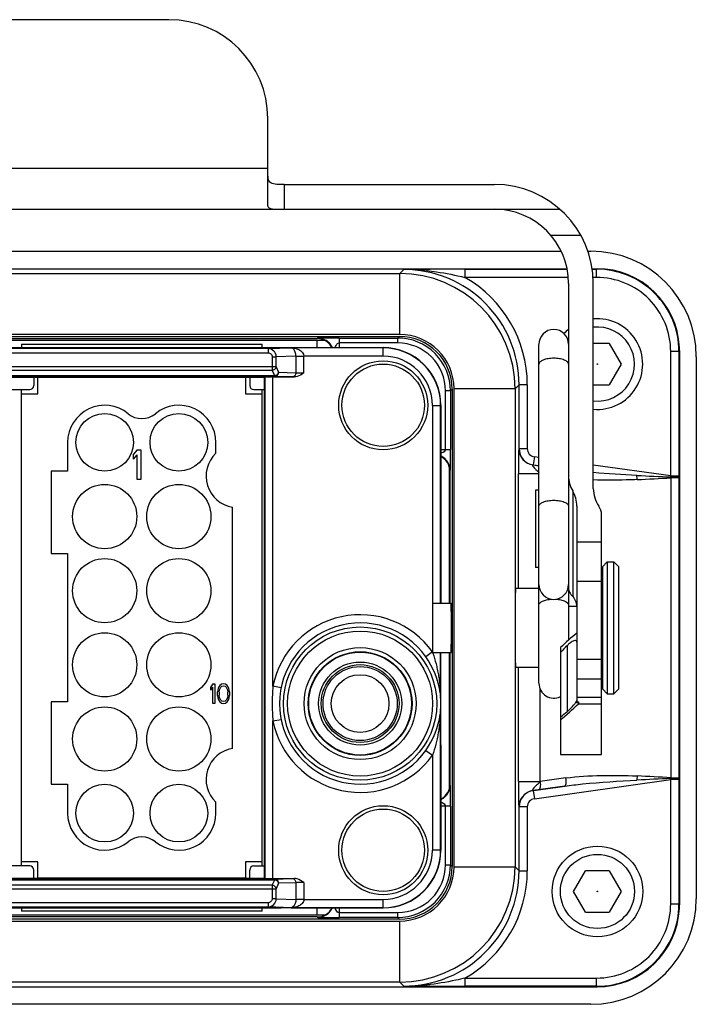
# Model space of a CAD drawing. Header units: millimetres. Extents: x 10 to 584, y 4 to 410.
# Tile 5 of 57: x 161.55 to 169.76, y 116.62 to 128.57. Entities that reach past the tile are written whole.
import ezdxf

# ---------------------------------------------------------------- set-up
doc = ezdxf.new("R2010")
doc.units = ezdxf.units.MM
doc.header["$LTSCALE"] = 32.67
doc.layers.get('0').update_dxf_attribs({"linetype": 'CONTINUOUS'})
doc.layers.add('0_10', color=7, linetype='CONTINUOUS')
doc.layers.add('0_9', color=7, linetype='CONTINUOUS')

msp = doc.modelspace()

# ---------------------------------------------------------------- linework, layer by layer
at = {"color": 7, "linetype": 'Continuous'}
for p, q in [((163.3576, 128.5707), (159.7576, 128.5707)), ((164.5576, 126.3125), (164.5576, 127.3707)), ((158.5576, 126.7707), (164.5576, 126.7707)), ((164.7576, 126.5707), (164.7576, 126.2707)), ((164.7576, 126.5707), (167.3076, 126.5707)), ((155.0138, 126.2707), (168.1013, 126.2707)), ((168.3577, 125.9514), (167.9952, 125.9514)), ((154.9968, 125.7607), (168.1184, 125.7607)), ((168.4428, 125.7607), (168.4776, 125.7607)), ((154.9256, 125.5483), (168.1896, 125.5483)), ((156.9575, 125.4907), (166.1576, 125.4907)), ((166.2066, 125.5396), (166.1576, 125.4907)), ((166.1576, 124.7507), (166.1576, 125.4907)), ((166.4691, 125.541), (166.2066, 125.5396)), ((166.4691, 125.541), (166.5293, 125.5413)), ((166.9472, 125.5424), (168.1908, 125.5424)), ((166.9501, 125.5424), (166.9501, 125.4424)), ((168.4943, 125.5483), (168.5532, 125.5483)), ((168.4951, 125.5424), (168.5473, 125.5424)), ((168.5532, 125.5483), (168.5473, 125.5424)), ((168.5473, 125.4424), (168.5473, 125.5424)), ((168.2041, 125.4424), (166.9501, 125.4424)), ((168.2076, 125.3707), (168.2076, 121.6597)), ((168.5473, 125.4424), (168.5054, 125.4424)), ((168.5076, 122.8792), (168.5076, 125.3707)), ((166.1576, 124.7507), (156.9576, 124.7507)), ((156.9613, 124.7269), (166.1538, 124.7269)), ((157.8709, 124.6807), (165.2443, 124.6807)), ((157.9575, 124.7007), (165.1576, 124.7007)), ((165.1618, 124.7049), (165.1576, 124.7007)), ((165.1576, 124.5907), (165.1576, 124.6807)), ((165.4218, 124.707), (165.4218, 124.5907)), ((165.4218, 124.707), (166.1339, 124.707)), ((166.1339, 124.647), (165.4218, 124.647)), ((166.1538, 124.7269), (166.1339, 124.707)), ((166.1339, 124.647), (166.1339, 124.707)), ((168.7019, 124.6407), (168.5076, 124.6407)), ((168.7019, 124.6407), (168.8462, 124.3907)), ((167.8476, 121.7177), (167.8476, 124.6302)), ((169.4472, 123.033), (169.4472, 124.5425)), ((169.5472, 124.5425), (169.4472, 124.5425)), ((169.5472, 124.5425), (169.5557, 124.551)), ((169.5472, 124.5425), (169.5472, 123.033)), ((169.5576, 117.8907), (169.5576, 124.4907)), ((169.7576, 124.4807), (169.7576, 117.9007)), ((168.8462, 124.3907), (168.7019, 124.1407)), ((166.7138, 123.3549), (166.7138, 124.0671)), ((166.7738, 124.0671), (166.7138, 124.0671)), ((166.7738, 124.0671), (166.7937, 124.087)), ((166.7738, 124.0671), (166.7738, 123.3549)), ((166.7937, 124.087), (166.7937, 118.2944)), ((166.8176, 118.2907), (166.8176, 124.0907)), ((167.5576, 124.0907), (166.8176, 124.0907)), ((167.5576, 124.0908), (167.6065, 124.1398)), ((167.5576, 124.0908), (167.5576, 118.2907)), ((167.6065, 123.3646), (167.6065, 124.1398)), ((167.7064, 124.1398), (167.6065, 124.1398)), ((167.7064, 124.1398), (167.7064, 123.3646)), ((168.5076, 124.1407), (168.7019, 124.1407)), ((166.6576, 123.3549), (166.7738, 123.3549)), ((167.6047, 123.3646), (167.7064, 123.3646)), ((167.7925, 123.2656), (167.7786, 123.1665)), ((167.8476, 123.2578), (167.7925, 123.2656)), ((166.7576, 123.1531), (166.7576, 121.4907)), ((166.7676, 123.0908), (166.7718, 123.095)), ((166.7676, 123.0908), (166.7676, 121.4907)), ((167.7842, 123.1655), (167.7768, 123.1665)), ((167.7786, 123.1665), (167.7768, 123.1665)), ((167.7786, 123.1665), (167.8476, 123.1568)), ((167.8422, 123.1574), (167.7842, 123.1655)), ((167.8476, 123.1566), (167.8422, 123.1574)), ((169.4472, 123.033), (168.5076, 123.1651)), ((167.5985, 121.6707), (167.5985, 123.0584)), ((167.8476, 123.0584), (167.5985, 123.0584)), ((169.4472, 123.033), (169.5472, 123.033)), ((169.4494, 123.0109), (169.4494, 119.3705)), ((169.5472, 123.0109), (169.4494, 123.0109)), ((169.5472, 123.0188), (169.5472, 123.033)), ((169.5472, 123.0111), (169.5472, 123.0188)), ((169.5472, 123.0111), (169.5472, 119.3703)), ((167.8076, 122.8607), (167.8076, 121.9207)), ((167.8476, 122.8607), (167.8076, 122.8607)), ((168.2576, 122.8511), (168.2576, 121.5691)), ((168.3076, 122.666), (168.3076, 120.274)), ((168.6076, 119.6508), (168.6076, 122.5621)), ((168.3076, 122.2331), (168.6076, 122.2331)), ((167.8476, 121.9207), (167.8076, 121.9207)), ((168.6776, 121.9907), (168.6176, 121.9307)), ((168.6176, 121.9307), (168.6176, 120.4507)), ((168.6776, 121.9907), (168.6776, 120.3907)), ((168.6776, 121.9907), (168.7576, 121.9907)), ((168.8176, 121.9307), (168.7576, 121.9907)), ((168.7576, 120.3907), (168.7576, 121.9907)), ((168.8176, 120.4507), (168.8176, 121.9307)), ((167.5682, 121.6707), (167.8476, 121.6707)), ((167.8476, 120.5166), (167.8476, 121.7157)), ((168.6076, 121.7507), (168.3076, 121.7507)), ((168.6076, 121.6707), (168.6176, 121.6707)), ((168.2076, 121.6452), (168.2076, 121.0417)), ((166.5576, 121.4907), (166.5576, 120.8907)), ((166.5576, 121.4907), (166.7805, 121.4907)), ((168.3076, 121.4503), (168.2076, 121.4503)), ((168.1076, 120.95), (168.1076, 119.6508)), ((168.1936, 120.176), (168.1936, 120.9771)), ((166.5576, 120.8907), (166.7805, 120.8907)), ((166.7576, 120.8907), (166.7576, 119.2283)), ((166.7676, 120.8907), (166.7676, 119.2907)), ((167.5682, 120.7107), (167.8476, 120.7107)), ((167.5985, 119.3231), (167.5985, 120.7107)), ((168.3076, 120.8109), (168.6076, 120.8109)), ((168.6076, 120.7107), (168.6176, 120.7107)), ((168.6076, 120.5649), (168.3076, 120.5649)), ((167.8623, 119.3231), (167.8623, 120.4448)), ((168.3076, 120.3497), (168.6076, 120.3497)), ((168.6776, 120.3907), (168.6176, 120.4507)), ((168.6776, 120.3907), (168.7576, 120.3907)), ((168.8176, 120.4507), (168.7576, 120.3907)), ((168.3076, 120.2927), (168.3276, 120.2918)), ((168.3276, 120.2918), (168.3276, 120.2681)), ((168.3276, 120.2681), (168.6076, 120.2681)), ((168.1076, 119.6507), (168.6076, 119.6507)), ((166.7718, 119.2865), (166.7676, 119.2907)), ((167.5985, 119.3231), (167.8623, 119.3231)), ((168.1615, 119.2687), (167.7786, 119.2149)), ((167.7925, 119.1159), (169.4472, 119.3484)), ((167.8422, 119.2241), (168.1069, 119.2611)), ((168.1756, 119.3678), (167.8623, 119.3231)), ((168.1069, 119.2611), (168.1615, 119.2687)), ((169.4472, 117.839), (169.4472, 119.3484)), ((169.5472, 119.3484), (169.4472, 119.3484)), ((169.4494, 119.3705), (169.5472, 119.3705)), ((169.5472, 119.3703), (169.5472, 119.3631)), ((169.5472, 119.3631), (169.5472, 119.3484)), ((169.5472, 119.3484), (169.5472, 117.839)), ((167.7768, 119.2149), (167.7858, 119.2162)), ((167.7768, 119.2149), (167.7786, 119.2149)), ((167.7786, 119.2149), (167.7925, 119.1159)), ((167.7858, 119.2162), (167.8422, 119.2241)), ((166.7738, 119.0265), (166.6576, 119.0265)), ((166.7138, 118.3144), (166.7138, 119.0265)), ((166.7738, 119.0265), (166.7738, 118.3144)), ((167.7064, 119.0169), (167.6047, 119.0169)), ((167.6065, 118.2417), (167.6065, 119.0169)), ((167.7064, 119.0169), (167.7064, 118.2417)), ((166.7138, 118.3144), (166.7738, 118.3144)), ((166.7937, 118.2944), (166.7738, 118.3144)), ((166.8176, 118.2907), (167.5576, 118.2907)), ((167.6065, 118.2417), (167.5576, 118.2907)), ((167.6065, 118.2417), (167.7064, 118.2417)), ((168.2689, 117.9907), (168.4132, 118.2407)), ((168.7019, 118.2407), (168.4132, 118.2407)), ((168.7019, 118.2407), (168.8462, 117.9907)), ((168.4132, 117.7407), (168.2689, 117.9907)), ((168.8462, 117.9907), (168.7019, 117.7407)), ((169.4472, 117.839), (169.5472, 117.839)), ((169.5557, 117.8304), (169.5472, 117.839)), ((165.1576, 117.7007), (165.1576, 117.7907)), ((165.4218, 117.7907), (165.4218, 117.6745)), ((165.4218, 117.7344), (166.1339, 117.7344)), ((166.1339, 117.6745), (166.1339, 117.7344)), ((168.4132, 117.7407), (168.7019, 117.7407)), ((156.9576, 117.6307), (166.1576, 117.6307)), ((166.1538, 117.6545), (156.9613, 117.6545)), ((165.2443, 117.7007), (157.8709, 117.7007)), ((165.1576, 117.6807), (157.9575, 117.6807)), ((165.1576, 117.6807), (165.1618, 117.6765)), ((166.1339, 117.6745), (165.4218, 117.6745)), ((166.1339, 117.6745), (166.1538, 117.6545)), ((166.1576, 116.8907), (166.1576, 117.6307)), ((166.1576, 116.8907), (156.9575, 116.8907)), ((166.1576, 116.8907), (166.2066, 116.8418)), ((166.9501, 116.9391), (166.9501, 116.8391)), ((166.9501, 116.9391), (168.5473, 116.9391)), ((168.5473, 116.8391), (168.5473, 116.9391)), ((154.5619, 116.8332), (168.5532, 116.8332)), ((166.2066, 116.8418), (166.4691, 116.8405)), ((166.5252, 116.8402), (166.4691, 116.8405)), ((168.5473, 116.8391), (166.9472, 116.8391)), ((168.5473, 116.8391), (168.5532, 116.8332)), ((168.4776, 116.6207), (154.6376, 116.6207))]:
    msp.add_line(p, q, dxfattribs=at)
for centre, radius in [((168.5576, 124.3907), 0.00333), ((168.5576, 117.9907), 0.55), ((168.5576, 117.9907), 0.45), ((168.5576, 117.9907), 0.00333)]:
    msp.add_circle(centre, radius, dxfattribs=at)
for centre, radius, start, end in [((163.3576, 127.3707), 1.2, 0, 90), ((167.3076, 125.3707), 1.2, 0, 90), ((167.3076, 125.3707), 0.9, 0, 90), ((168.4776, 124.4807), 1.28, 0, 90), ((166.1576, 124.0907), 1.4, 0.0014, 89.9986), ((166.2107, 122.8462), 2.6935, 84.13027, 90.08713), ((166.2067, 124.1398), 1.3998, 359.9951, 90.005), ((167.0124, 21.1234), 104.419, 90.035746, 90.265072), ((168.5473, 124.5425), 0.9999, 359.99927, 90.00073), ((166.2065, 124.1398), 1.4999, 0.00028, 60.28007), ((168.5473, 124.5425), 0.8999, 359.99709, 90.00318), ((168.5576, 124.3907), 0.55, 264.78283, 95.21717), ((168.0276, 124.6307), 0.18, 0, 180), ((168.5576, 124.3907), 0.55, 129.53076, 137.63353), ((168.5576, 124.3907), 0.45, 263.61967, 96.38033), ((165.1576, 124.5008), 0.2, 30.00015, 90.00356), ((165.3878, 93.0857), 31.6214, 89.9384, 90.17224), ((166.1339, 124.0671), 0.6399, 359.99936, 90.00064), ((166.134, 124.0671), 0.5799, 359.99614, 90.00389), ((166.1576, 124.0907), 0.66, 0, 90), ((168.5576, 124.3907), 0.45, 141.05806, 141.89269), ((165.158, 124.5025), 0.2044, 25.58974, 39.20414), ((165.1573, 124.5006), 0.2003, 26.77677, 29.99618), ((168.5576, 124.4907), 1, 0, 6.08974), ((135.1319, 123.3209), 31.6419, 359.82784, 0.06152), ((167.8047, 123.3646), 0.2, 179.99798, 261.99675), ((167.8065, 123.3646), 0.2, 180.00494, 261.99506), ((167.8064, 123.3646), 0.1, 180.00331, 262.00498), ((166.5676, 123.0908), 0.2, 359.99599, 63.22496), ((170.9654, 162.8646), 39.8717, 267.22672, 267.82004), ((165.5544, 122.5067), 3.9283, 7.53423, 7.69981), ((164.8729, 122.7411), 4.5845, 3.37385, 3.50941), ((168.0276, 121.7157), 0.18, 180, 360), ((168.4633, 120.7041), 0.3837, 131.79095, 134.64286), ((168.0276, 120.5157), 0.18, 180, 296.40591), ((167.8159, 120.6277), 0.5888, 309.90691, 311.69611), ((166.5676, 119.2907), 0.2, 300.00015, 0.00356), ((170.9946, 78.7985), 40.5906, 92.18263, 92.76544), ((165.5547, 119.8747), 3.9279, 352.30012, 352.46523), ((164.8728, 119.6403), 4.5845, 356.4906, 356.62616), ((135.1525, 119.0605), 31.6214, 359.9384, 0.17224), ((167.8047, 119.0169), 0.2, 103.43712, 180.00144), ((167.8065, 119.0168), 0.2, 98.00496, 179.99504), ((167.8046, 119.0175), 0.1993, 98.00837, 103.4611), ((166.5694, 119.2902), 0.2044, 295.58975, 309.20414), ((166.5675, 119.291), 0.2003, 296.77677, 299.99618), ((167.8065, 119.0169), 0.1, 97.99759, 179.99462), ((166.1339, 118.3144), 0.6399, 269.99936, 0.00064), ((166.134, 118.3143), 0.5799, 269.99614, 0.0039), ((166.1576, 118.2907), 1.4, 270.0014, 359.9986), ((166.1576, 118.2907), 0.66, 270, 360), ((166.2067, 118.2416), 1.3998, 269.995, 0.00489), ((166.2066, 118.2417), 1.4998, 299.71592, 0.00247), ((168.4776, 117.9007), 1.28, 270, 360), ((168.5473, 117.839), 0.9999, 269.99927, 0.00073), ((168.5473, 117.8389), 0.8999, 269.99777, 0.00287), ((168.5576, 117.8907), 1, 353.91026, 360), ((165.1576, 117.8807), 0.2, 269.99599, 333.22496), ((165.3878, 149.3163), 31.6419, 269.82784, 270.06152), ((166.2108, 119.5323), 2.6904, 269.90953, 275.87306), ((166.9717, 205.9499), 89.1108, 269.712891, 269.984242)]:
    msp.add_arc(centre, radius, start, end, dxfattribs=at)
for centre, major_axis, ratio, start_param, end_param in [((168.553, 124.5482), (0.7072, 0.7072), 0.9998051, -0.7368274, 0.7853007), ((166.1536, 124.0868), (-0.4527, -0.4527), 0.9996955, 2.3563321, 3.9268532), ((168.6076, 123.0363), (0.4, 0), 0.9561296, 3.1415927, 3.6469532), ((167.9076, 122.666), (0.4, 0), 0.9561296, 0, 0.5053605), ((168.9076, 122.8792), (0.4, 0), 0.9561296, 3.1415927, 3.7272782), ((168.4076, 122.5621), (0.2, 0), 0.9561296, 0, 0.5856855), ((168.3275, 120.5907), (0.894, 0.894), 0.3249197, 7.5609935, 7.7759453), ((168.4523, 120.6917), (0.846, 0.8424), 0.3223014, 1.5556732, 1.6587494), ((168.3288, 120.5907), (0.9257, 0.9257), 0.176255, 4.3002928, 4.5365656), ((168.4537, 120.7081), (0.8754, 0.8744), 0.1746095, -1.9086917, -1.8859162), ((168.4537, 120.7081), (0.8754, 0.8744), 0.1746095, -2.1435936, -2.0404803), ((166.1536, 118.2946), (-0.4527, 0.4527), 0.9996955, 2.3563321, 3.9268532), ((168.553, 117.8333), (0.7072, -0.7072), 0.9998051, -0.7853007, 0.7368274)]:
    msp.add_ellipse(centre, major_axis=major_axis, ratio=ratio, start_param=start_param, end_param=end_param, dxfattribs=at)
for points, knots in [([(164.7576, 126.5707), (164.7269, 126.5707), (164.683, 126.5699), (164.6283, 126.575), (164.5948, 126.5859), (164.5715, 126.6104), (164.5614, 126.6444), (164.5581, 126.6838), (164.5577, 126.7121), (164.5576, 126.7271)], [0, 0, 0, 0, 0.2931372, 0.4191099, 0.525255, 0.6217412, 0.7293896, 0.8567937, 1, 1, 1, 1]), ([(164.5576, 126.3125), (164.5576, 126.3075), (164.5598, 126.2971), (164.5723, 126.2851), (164.5913, 126.2779), (164.6276, 126.2718), (164.6839, 126.2707), (164.7316, 126.2707), (164.7576, 126.2707)], [0, 0, 0, 0, 0.0679222, 0.1385749, 0.2280666, 0.343263, 0.6435862, 1, 1, 1, 1]), ([(166.4691, 125.541), (166.4706, 125.5409), (166.4784, 125.5386), (166.4832, 125.5311), (166.4861, 125.5255)], [0, 0, 0, 0, 0.1940145, 1, 1, 1, 1]), ([(166.4861, 125.5255), (166.526, 125.5214), (166.682, 125.502), (166.8363, 125.4703), (166.9501, 125.4424)], [0, 0, 0, 0, 0.2546194, 1, 1, 1, 1]), ([(165.2927, 124.7069), (165.2781, 124.7068), (165.2499, 124.7066), (165.2156, 124.7065), (165.1912, 124.7059), (165.1767, 124.7062), (165.168, 124.7047), (165.1627, 124.7058), (165.1618, 124.7049)], [0, 0, 0, 0, 0.3355807, 0.6468132, 0.7836939, 0.8964262, 0.9718894, 1, 1, 1, 1]), ([(165.3164, 124.6317), (165.2972, 124.6552), (165.2489, 124.6923), (165.1899, 124.7049), (165.1618, 124.7049)], [0, 0, 0, 0, 0.5194152, 1, 1, 1, 1]), ([(165.3755, 124.5907), (165.3808, 124.6093), (165.391, 124.6355), (165.4157, 124.647), (165.4218, 124.647)], [0, 0, 0, 0, 0.7614695, 1, 1, 1, 1]), ([(168.0276, 124.4619), (168.0045, 124.4619), (167.9613, 124.4586), (167.9108, 124.446), (167.8787, 124.4307), (167.8616, 124.4182), (167.8504, 124.4043), (167.8476, 124.3936), (167.8476, 124.3887)], [0, 0, 0, 0, 0.3333284, 0.6251769, 0.7456763, 0.8464884, 0.9291214, 1, 1, 1, 1]), ([(168.2076, 124.3887), (168.2076, 124.3936), (168.2047, 124.4043), (168.1935, 124.4182), (168.1764, 124.4307), (168.1443, 124.446), (168.0938, 124.4586), (168.0506, 124.4619), (168.0276, 124.4619)], [0, 0, 0, 0, 0.0708786, 0.1535116, 0.2543237, 0.3748231, 0.6666716, 1, 1, 1, 1]), ([(166.7138, 123.3549), (166.7138, 123.3487), (166.7016, 123.3232), (166.6742, 123.3132), (166.6549, 123.3079)], [0, 0, 0, 0, 0.2381665, 1, 1, 1, 1]), ([(167.6047, 123.3646), (167.6042, 123.3646), (167.6023, 123.368), (167.6031, 123.349), (167.6008, 123.3374), (167.6006, 123.2772), (167.5986, 123.1895), (167.5985, 123.1055), (167.5985, 123.0584)], [0, 0, 0, 0, 0.0044451, 0.0265392, 0.0916106, 0.2022831, 0.5422562, 1, 1, 1, 1]), ([(166.7718, 123.095), (166.7718, 123.1308), (166.751, 123.2064), (166.6921, 123.259), (166.6576, 123.2755)], [0, 0, 0, 0, 0.4839687, 1, 1, 1, 1]), ([(166.7718, 123.095), (166.7726, 123.0958), (166.7715, 123.1011), (166.773, 123.1099), (166.7727, 123.1244), (166.7733, 123.1487), (166.7734, 123.183), (166.7736, 123.2112), (166.7737, 123.2259)], [0, 0, 0, 0, 0.0281106, 0.1035739, 0.2163066, 0.3531877, 0.6644199, 1, 1, 1, 1]), ([(167.7768, 123.1665), (167.7745, 123.1668), (167.7685, 123.1678), (167.7696, 123.1588), (167.7744, 123.1521), (167.7837, 123.1375), (167.8007, 123.1194), (167.8237, 123.0979), (167.8399, 123.0839), (167.8476, 123.0766)], [0, 0, 0, 0, 0.05499, 0.0976186, 0.1655185, 0.2613975, 0.4971455, 0.7499116, 1, 1, 1, 1]), ([(169.0396, 122.9895), (168.995, 122.9875), (168.8177, 122.9814), (168.6402, 122.9804), (168.5075, 122.9855)], [0, 0, 0, 0, 0.2515265, 1, 1, 1, 1]), ([(169.0396, 122.9895), (169.0391, 123.0023), (169.0381, 123.019), (169.0366, 123.0357), (169.0362, 123.0396)], [0, 0, 0, 0, 0.7659133, 1, 1, 1, 1]), ([(169.5472, 123.0111), (169.5468, 123.014), (169.5331, 123.0157), (169.5157, 123.0194), (169.4839, 123.0211), (169.4612, 123.0217), (169.4487, 123.0218)], [0, 0, 0, 0, 0.0879827, 0.305035, 0.624222, 1, 1, 1, 1]), ([(167.8476, 122.6653), (167.8476, 122.6702), (167.8504, 122.6809), (167.8616, 122.6948), (167.8787, 122.7073), (167.9108, 122.7226), (167.9613, 122.7352), (168.0045, 122.7385), (168.0276, 122.7385)], [0, 0, 0, 0, 0.0708786, 0.1535116, 0.2543237, 0.3748231, 0.6666716, 1, 1, 1, 1]), ([(168.0276, 122.7385), (168.0506, 122.7385), (168.0938, 122.7352), (168.1443, 122.7226), (168.1764, 122.7073), (168.1935, 122.6948), (168.2047, 122.6809), (168.2076, 122.6702), (168.2076, 122.6653)], [0, 0, 0, 0, 0.3333284, 0.6251769, 0.7456763, 0.8464884, 0.9291214, 1, 1, 1, 1]), ([(167.5682, 120.7107), (167.5674, 120.7107), (167.5678, 120.7155), (167.5664, 120.7208), (167.5663, 120.7331), (167.5655, 120.7486), (167.565, 120.7688), (167.5641, 120.8034), (167.5633, 120.8557), (167.5625, 120.9274), (167.5619, 121.0094), (167.5616, 121.0983), (167.5614, 121.1907), (167.5616, 121.2832), (167.5619, 121.3721), (167.5625, 121.454), (167.5633, 121.5258), (167.5641, 121.578), (167.565, 121.6126), (167.5655, 121.6329), (167.5663, 121.6483), (167.5664, 121.6606), (167.5678, 121.6659), (167.5674, 121.6707), (167.5682, 121.6707)], [0, 0, 0, 0, 0.0025054, 0.009729, 0.02166, 0.0381997, 0.0591743, 0.0843977, 0.1465579, 0.2223001, 0.3087128, 0.4024758, 0.4999886, 0.5975017, 0.6912656, 0.7776811, 0.8534294, 0.9155959, 0.9408212, 0.9617978, 0.978339, 0.9902707, 0.9974945, 1, 1, 1, 1]), ([(168.2076, 121.6597), (168.2076, 121.6472), (168.2224, 121.6138), (168.2428, 121.5859), (168.2576, 121.5691)], [0, 0, 0, 0, 0.3592096, 1, 1, 1, 1]), ([(167.8476, 121.4652), (167.8476, 121.4869), (167.8798, 121.5096), (167.9152, 121.5229), (167.9522, 121.5328), (167.9817, 121.5365), (168.0021, 121.5377)], [0, 0, 0, 0, 0.3639512, 0.5027594, 0.6574696, 1, 1, 1, 1]), ([(168.0531, 121.5377), (168.0734, 121.5365), (168.1029, 121.5328), (168.1399, 121.5229), (168.1753, 121.5096), (168.2076, 121.4869), (168.2076, 121.4652)], [0, 0, 0, 0, 0.3425304, 0.4972406, 0.6360488, 1, 1, 1, 1]), ([(168.2576, 121.5691), (168.2741, 121.5503), (168.3007, 121.5029), (168.3076, 121.4494), (168.3076, 121.4216)], [0, 0, 0, 0, 0.472883, 1, 1, 1, 1]), ([(166.7805, 120.8907), (166.781, 120.8907), (166.7809, 120.8937), (166.7818, 120.8971), (166.782, 120.9047), (166.7828, 120.9193), (166.7835, 120.9445), (166.7843, 120.9813), (166.7849, 121.0262), (166.7855, 121.0969), (166.7858, 121.1907), (166.7855, 121.2846), (166.7849, 121.3553), (166.7843, 121.4002), (166.7835, 121.4369), (166.7828, 121.4621), (166.782, 121.4767), (166.7818, 121.4844), (166.7809, 121.4878), (166.781, 121.4907), (166.7805, 121.4907)], [0, 0, 0, 0, 0.002557, 0.009795, 0.0217261, 0.0382693, 0.0844613, 0.1466201, 0.2223494, 0.3087431, 0.4999862, 0.6912304, 0.7776282, 0.8533636, 0.9155303, 0.9617275, 0.9782725, 0.9902044, 0.9974429, 1, 1, 1, 1]), ([(168.2919, 121.0357), (168.2784, 121.0369), (168.2468, 121.0218), (168.2216, 121.0027), (168.2076, 120.9902)], [0, 0, 0, 0, 0.4199383, 1, 1, 1, 1]), ([(168.3076, 121.0171), (168.3076, 121.0218), (168.3055, 121.0317), (168.2961, 121.0353), (168.2919, 121.0357)], [0, 0, 0, 0, 0.5292663, 1, 1, 1, 1]), ([(168.2076, 120.1881), (168.2294, 120.2075), (168.2601, 120.2382), (168.292, 120.2797), (168.3049, 120.3), (168.3071, 120.3095)], [0, 0, 0, 0, 0.5560628, 0.815647, 1, 1, 1, 1]), ([(168.1756, 119.3678), (168.3171, 119.388), (168.6059, 119.4042), (168.8942, 119.3978), (169.0396, 119.392)], [0, 0, 0, 0, 0.4956101, 1, 1, 1, 1]), ([(169.0396, 119.392), (169.0394, 119.3874), (169.0386, 119.3707), (169.0374, 119.3539), (169.0362, 119.3418)], [0, 0, 0, 0, 0.272538, 1, 1, 1, 1]), ([(166.6985, 119.1319), (166.7221, 119.1511), (166.7591, 119.1993), (166.7718, 119.2584), (166.7718, 119.2865)], [0, 0, 0, 0, 0.5194152, 1, 1, 1, 1]), ([(166.7737, 119.1556), (166.7736, 119.1702), (166.7734, 119.1984), (166.7733, 119.2327), (166.7727, 119.257), (166.773, 119.2716), (166.7715, 119.2803), (166.7726, 119.2856), (166.7718, 119.2865)], [0, 0, 0, 0, 0.3355807, 0.6468132, 0.7836939, 0.8964262, 0.9718894, 1, 1, 1, 1]), ([(167.5985, 119.3231), (167.5985, 119.276), (167.5986, 119.192), (167.6006, 119.1044), (167.6008, 119.0441), (167.603, 119.0325), (167.6023, 119.0133), (167.6042, 119.0169), (167.6047, 119.0169)], [0, 0, 0, 0, 0.4571754, 0.7969443, 0.907946, 0.9731738, 0.9954151, 1, 1, 1, 1]), ([(167.8623, 119.3231), (167.8589, 119.3158), (167.8471, 119.3041), (167.8289, 119.2884), (167.8113, 119.2715), (167.794, 119.2557), (167.7803, 119.2385), (167.7723, 119.2277), (167.7669, 119.2143), (167.7744, 119.2146), (167.7768, 119.2149)], [0, 0, 0, 0, 0.1593886, 0.3196573, 0.4815739, 0.6425801, 0.7897246, 0.9001288, 0.950444, 1, 1, 1, 1]), ([(167.8623, 119.3231), (167.8651, 119.3005), (167.8672, 119.2699), (167.8541, 119.2258), (167.8422, 119.2241)], [0, 0, 0, 0, 0.6539568, 1, 1, 1, 1]), ([(168.1615, 119.2687), (168.1655, 119.2693), (168.1737, 119.2802), (168.1793, 119.3137), (168.1783, 119.3451), (168.1753, 119.3678)], [0, 0, 0, 0, 0.1155293, 0.3383972, 1, 1, 1, 1]), ([(168.1615, 119.2687), (168.2334, 119.2788), (168.5241, 119.3132), (168.8165, 119.3309), (169.0362, 119.3418)], [0, 0, 0, 0, 0.2481952, 1, 1, 1, 1]), ([(169.4487, 119.3597), (169.4614, 119.3597), (169.4841, 119.3604), (169.5166, 119.3622), (169.5331, 119.3656), (169.5473, 119.3678), (169.5472, 119.3706)], [0, 0, 0, 0, 0.3798189, 0.701026, 0.9167088, 1, 1, 1, 1]), ([(166.6576, 119.0728), (166.6761, 119.0675), (166.7024, 119.0573), (166.7138, 119.0326), (166.7138, 119.0265)], [0, 0, 0, 0, 0.7614695, 1, 1, 1, 1]), ([(165.1618, 117.6765), (165.1977, 117.6765), (165.2732, 117.6973), (165.3259, 117.7562), (165.3424, 117.7907)], [0, 0, 0, 0, 0.4839687, 1, 1, 1, 1]), ([(165.4218, 117.7344), (165.4157, 117.7344), (165.391, 117.7459), (165.3808, 117.7722), (165.3755, 117.7907)], [0, 0, 0, 0, 0.2385308, 1, 1, 1, 1]), ([(165.1618, 117.6765), (165.1627, 117.6756), (165.168, 117.6768), (165.1767, 117.6753), (165.1912, 117.6756), (165.2156, 117.675), (165.2499, 117.6748), (165.2781, 117.6746), (165.2927, 117.6746)], [0, 0, 0, 0, 0.0281106, 0.1035739, 0.2163066, 0.3531877, 0.6644199, 1, 1, 1, 1]), ([(166.9501, 116.9391), (166.9128, 116.9299), (166.7598, 116.8943), (166.6043, 116.8681), (166.4861, 116.856)], [0, 0, 0, 0, 0.2440927, 1, 1, 1, 1]), ([(166.4691, 116.8405), (166.4707, 116.8405), (166.4785, 116.8429), (166.4832, 116.8504), (166.4861, 116.856)], [0, 0, 0, 0, 0.2044188, 1, 1, 1, 1])]:
    msp.add_open_spline(points, degree=3, knots=knots, dxfattribs=at)
for points in [[(167.8422, 123.1574), (167.8441, 123.1571), (167.846, 123.1563), (167.8476, 123.1551)], [(169.0362, 123.0396), (168.8598, 123.0484), (168.6835, 123.0589), (168.5075, 123.0743)], [(169.0396, 122.9895), (169.1763, 122.9949), (169.3128, 123.0027), (169.4494, 123.0109)], [(169.4494, 119.3705), (169.3128, 119.3787), (169.1763, 119.3865), (169.0396, 119.392)]]:
    msp.add_open_spline(points, degree=3, dxfattribs=at)
at = {"layer": '0_10', "color": 7, "linetype": 'Continuous'}
for p, q in [((161.5676, 124.6307), (161.5676, 124.5907)), ((161.5676, 124.6307), (164.4876, 124.6307)), ((164.4876, 124.5907), (164.4876, 124.6307)), ((161.7676, 124.0307), (161.7676, 124.2307)), ((161.7676, 124.2307), (164.2876, 124.2307)), ((164.2876, 124.2307), (164.2876, 124.0307)), ((161.5676, 118.3007), (161.5676, 124.0807)), ((164.4876, 118.3007), (164.4876, 124.0807)), ((161.5676, 124.0307), (161.7676, 124.0307)), ((164.2876, 124.0307), (164.4876, 124.0307)), ((162.1276, 123.4407), (162.1276, 123.0907)), ((162.9726, 123.3507), (162.9276, 123.2971)), ((162.9726, 123.3507), (163.0176, 123.3507)), ((163.0176, 123.3507), (163.0176, 122.9907)), ((163.9276, 123.3079), (163.9276, 123.4407)), ((162.9276, 123.2358), (162.9276, 123.2971)), ((162.9276, 123.2358), (162.9726, 123.2894)), ((162.9726, 122.9907), (162.9726, 123.2894)), ((161.9276, 123.0907), (161.9276, 122.0907)), ((162.1276, 123.0907), (161.9276, 123.0907)), ((163.0176, 122.9907), (162.9726, 122.9907)), ((164.1276, 119.726), (164.1276, 122.6555)), ((161.9276, 122.0907), (162.1276, 122.0907)), ((162.1276, 122.0907), (162.1276, 120.2907)), ((163.8916, 120.5107), (163.8676, 120.475)), ((163.8676, 120.4341), (163.8676, 120.475)), ((163.8676, 120.4341), (163.8916, 120.4699)), ((163.8916, 120.5107), (163.9156, 120.5107)), ((163.8916, 120.2707), (163.8916, 120.4699)), ((163.9156, 120.5107), (163.9156, 120.2707)), ((163.9636, 120.475), (163.9556, 120.4546)), ((163.9756, 120.4903), (163.9636, 120.475)), ((163.9716, 120.4392), (163.9876, 120.4699)), ((163.9956, 120.5056), (163.9756, 120.4903)), ((163.9876, 120.4699), (163.9996, 120.4801)), ((164.0196, 120.5107), (163.9956, 120.5056)), ((163.9996, 120.4801), (164.0196, 120.4852)), ((164.0436, 120.5056), (164.0196, 120.5107)), ((164.0196, 120.4852), (164.0396, 120.4801)), ((164.0396, 120.4801), (164.0516, 120.4699)), ((164.0636, 120.4903), (164.0436, 120.5056)), ((164.0516, 120.4699), (164.0676, 120.4392)), ((164.0756, 120.475), (164.0636, 120.4903)), ((164.0836, 120.4546), (164.0756, 120.475)), ((163.9516, 120.4392), (163.9476, 120.4137)), ((163.9476, 120.3677), (163.9476, 120.4137)), ((163.9476, 120.3677), (163.9516, 120.3422)), ((163.9556, 120.4546), (163.9516, 120.4392)), ((163.9516, 120.3422), (163.9556, 120.3269)), ((163.9676, 120.4086), (163.9716, 120.4392)), ((163.9676, 120.4086), (163.9676, 120.3729)), ((163.9716, 120.3422), (163.9676, 120.3729)), ((163.9876, 120.3116), (163.9716, 120.3422)), ((164.0676, 120.3422), (164.0516, 120.3116)), ((164.0676, 120.4392), (164.0716, 120.4086)), ((164.0716, 120.3729), (164.0676, 120.3422)), ((164.0716, 120.3729), (164.0716, 120.4086)), ((164.0876, 120.4392), (164.0836, 120.4546)), ((164.0836, 120.3269), (164.0876, 120.3422)), ((164.0916, 120.4137), (164.0876, 120.4392)), ((164.0876, 120.3422), (164.0916, 120.3677)), ((164.0916, 120.4137), (164.0916, 120.3677)), ((161.9276, 120.2907), (161.9276, 119.2907)), ((162.1276, 120.2907), (161.9276, 120.2907)), ((163.9156, 120.2707), (163.8916, 120.2707)), ((163.9556, 120.3269), (163.9636, 120.3065)), ((163.9636, 120.3065), (163.9756, 120.2911)), ((163.9756, 120.2911), (163.9956, 120.2758)), ((163.9996, 120.3014), (163.9876, 120.3116)), ((163.9956, 120.2758), (164.0196, 120.2707)), ((164.0196, 120.2963), (163.9996, 120.3014)), ((164.0396, 120.3014), (164.0196, 120.2963)), ((164.0196, 120.2707), (164.0436, 120.2758)), ((164.0516, 120.3116), (164.0396, 120.3014)), ((164.0436, 120.2758), (164.0636, 120.2911)), ((164.0636, 120.2911), (164.0756, 120.3065)), ((164.0756, 120.3065), (164.0836, 120.3269)), ((161.9276, 119.2907), (162.1276, 119.2907)), ((162.1276, 119.2907), (162.1276, 118.9407)), ((163.9276, 118.9407), (163.9276, 119.0736)), ((161.7676, 118.3507), (161.5676, 118.3507)), ((161.7676, 118.1507), (161.7676, 118.3507)), ((164.2876, 118.3507), (164.2876, 118.1507)), ((164.4876, 118.3507), (164.2876, 118.3507)), ((164.2876, 118.1507), (161.7676, 118.1507)), ((161.5676, 117.7907), (161.5676, 117.7507)), ((164.4876, 117.7507), (161.5676, 117.7507)), ((164.4876, 117.7507), (164.4876, 117.7907))]:
    msp.add_line(p, q, dxfattribs=at)
for centre, radius in [((162.5776, 123.4407), 0.35), ((163.4776, 123.4407), 0.35), ((162.5776, 122.5407), 0.39), ((163.4776, 122.5407), 0.39), ((162.5776, 121.6407), 0.39), ((163.4776, 121.6407), 0.39), ((162.5776, 120.7407), 0.39), ((163.4776, 120.7407), 0.39), ((162.5776, 119.8407), 0.39), ((163.4776, 119.8407), 0.39), ((162.5776, 118.9407), 0.35), ((163.4776, 118.9407), 0.35)]:
    msp.add_circle(centre, radius, dxfattribs=at)
for centre, radius, start, end in [((162.5776, 123.4407), 0.45, 50.66875, 180), ((163.4776, 123.4407), 0.45, 0, 129.33125), ((163.0276, 123.9899), 0.26, 230.66875, 309.33125), ((164.1876, 123.0307), 0.38, 133.17355, 260.91528), ((164.1876, 119.3507), 0.38, 99.08472, 226.82645), ((162.5776, 118.9407), 0.45, 180, 309.33125), ((163.4776, 118.9407), 0.45, 230.66875, 360), ((163.0276, 118.3915), 0.26, 50.66875, 129.33125)]:
    msp.add_arc(centre, radius, start, end, dxfattribs=at)
at = {"layer": '0_9', "color": 7, "linetype": 'Continuous'}
for p, q in [((158.3975, 124.5907), (164.7176, 124.5907)), ((164.5596, 124.5789), (158.5555, 124.5789)), ((158.5555, 124.5289), (164.5596, 124.5289)), ((164.5596, 124.5789), (164.8408, 124.5881)), ((164.5596, 124.5789), (164.5596, 124.5289)), ((164.7176, 124.5907), (164.8738, 124.5907)), ((165.955, 124.5881), (164.8408, 124.5881)), ((164.8738, 124.5907), (164.899, 124.5907)), ((164.899, 124.5907), (165.9576, 124.5907)), ((165.9576, 124.5907), (165.955, 124.5881)), ((165.955, 124.5881), (165.955, 124.488)), ((164.6112, 124.4791), (164.6112, 124.3151)), ((164.6112, 124.4791), (164.6595, 124.4791)), ((164.8977, 124.4869), (164.6595, 124.4791)), ((164.6595, 124.3579), (164.6595, 124.4791)), ((164.8977, 124.4869), (164.8977, 124.2847)), ((164.8977, 124.4868), (164.9943, 124.4868)), ((164.9943, 124.2838), (164.9943, 124.4877)), ((165.9557, 124.4877), (164.9943, 124.4877)), ((164.6595, 124.3579), (158.4556, 124.3579)), ((158.5039, 124.3151), (164.6112, 124.3151)), ((164.6405, 124.2488), (164.6112, 124.3151)), ((164.6595, 124.3579), (164.6888, 124.2916)), ((164.6888, 124.2916), (164.8977, 124.2847)), ((164.6405, 124.2488), (158.4746, 124.2488)), ((158.4746, 124.2416), (164.6405, 124.2416)), ((161.3246, 124.2307), (161.7676, 124.2307)), ((161.7176, 124.2307), (161.7176, 124.1307)), ((164.2876, 124.2307), (164.5176, 124.2307)), ((164.3376, 124.2307), (164.3376, 124.1307)), ((164.5176, 124.2307), (164.5202, 124.2333)), ((164.5176, 118.1507), (164.5176, 124.2307)), ((164.5202, 124.2333), (164.5202, 118.1481)), ((164.6202, 120.482), (164.6202, 124.2342)), ((164.6202, 124.2342), (164.8829, 124.2342)), ((164.6405, 124.2488), (164.6405, 124.2416)), ((164.8494, 124.2348), (164.6405, 124.2416)), ((164.8829, 124.2342), (164.8494, 124.2348)), ((161.4475, 124.0807), (161.6676, 124.0807)), ((164.3876, 124.0807), (164.5176, 124.0807)), ((166.5549, 123.8881), (166.5549, 120.8975)), ((166.5549, 123.8881), (166.6549, 123.8881)), ((166.6576, 123.8907), (166.6549, 123.8881)), ((166.6549, 121.4907), (166.6549, 123.8881)), ((166.6576, 123.8907), (166.6576, 121.4907)), ((166.5549, 120.8975), (166.4736, 120.8394)), ((166.6549, 120.3677), (166.6549, 120.8907)), ((166.6576, 120.0716), (166.6576, 120.8907)), ((164.7182, 120.4624), (164.6202, 120.482)), ((166.6548, 120.3619), (166.6549, 120.3677)), ((166.6549, 120.1737), (166.6548, 120.1795)), ((166.6549, 118.4933), (166.6549, 120.1737)), ((164.6202, 120.0595), (164.7182, 120.0791)), ((164.6202, 118.1472), (164.6202, 120.0595)), ((166.6576, 119.7711), (166.6576, 118.4907)), ((166.4736, 119.702), (166.5549, 119.6439)), ((166.5549, 119.6439), (166.5549, 118.4933)), ((166.6549, 118.4933), (166.5549, 118.4933)), ((166.6549, 118.4933), (166.6576, 118.4907)), ((161.6676, 118.3007), (161.4476, 118.3007)), ((161.7176, 118.1507), (161.7176, 118.2507)), ((164.3376, 118.1507), (164.3376, 118.2507)), ((164.3875, 118.3007), (164.5176, 118.3007)), ((164.6405, 118.1399), (158.4746, 118.1399)), ((158.4746, 118.1326), (164.6405, 118.1326)), ((164.6112, 118.0663), (158.5039, 118.0663)), ((161.3246, 118.1507), (161.7676, 118.1507)), ((164.2876, 118.1507), (164.5176, 118.1507)), ((164.5202, 118.1481), (164.5176, 118.1507)), ((164.6112, 118.0663), (164.6405, 118.1326)), ((164.6112, 118.0663), (164.6112, 117.9024)), ((164.6202, 118.1472), (164.8829, 118.1472)), ((164.6405, 118.1399), (164.8494, 118.1467)), ((164.6405, 118.1399), (164.6405, 118.1326)), ((164.6888, 118.0899), (164.6595, 118.0236)), ((164.8977, 118.0967), (164.6888, 118.0899)), ((164.8494, 118.1467), (164.8829, 118.1472)), ((164.8977, 118.0967), (164.8977, 117.8946)), ((164.9943, 118.0976), (164.9943, 117.8941)), ((158.4556, 118.0236), (164.6595, 118.0236)), ((164.6595, 117.9024), (164.6595, 118.0236)), ((164.5596, 117.8525), (158.5555, 117.8525)), ((164.5596, 117.8525), (164.5596, 117.8025)), ((164.6595, 117.9024), (164.6112, 117.9024)), ((164.6595, 117.9024), (164.8977, 117.8946)), ((164.9943, 117.8946), (164.8977, 117.8946)), ((164.9943, 117.8941), (165.9557, 117.8934)), ((165.955, 117.8934), (165.955, 117.7933)), ((158.3975, 117.7907), (164.7176, 117.7907)), ((158.5555, 117.8025), (164.5596, 117.8025)), ((164.8408, 117.7933), (164.5596, 117.8025)), ((164.8686, 117.7907), (164.7176, 117.7907)), ((164.8408, 117.7933), (165.955, 117.7933)), ((164.8989, 117.7907), (164.8686, 117.7907)), ((165.9576, 117.7907), (164.8989, 117.7907)), ((165.955, 117.7933), (165.9576, 117.7907))]:
    msp.add_line(p, q, dxfattribs=at)
for centre, radius in [((165.9576, 123.8907), 0.54), ((165.9576, 123.8907), 0.5), ((165.6776, 120.2707), 0.9299), ((165.6776, 120.2707), 0.8799), ((165.6776, 120.2707), 0.6796), ((165.6776, 120.2707), 0.6296), ((165.6776, 120.2707), 0.6244), ((165.6776, 120.2707), 0.5043), ((165.6776, 120.2707), 0.4724), ((165.6776, 120.2707), 0.45), ((165.6776, 120.2707), 0.35), ((165.9576, 118.4907), 0.54), ((165.9576, 118.4907), 0.5)]:
    msp.add_circle(centre, radius, dxfattribs=at)
for centre, radius, start, end in [((164.5595, 124.4789), 0.1, 0.1087, 89.94781), ((165.955, 123.8881), 0.7, 0.00008, 89.99976), ((165.9576, 123.8908), 0.7, 359.9992, 90.00054), ((165.955, 123.8881), 0.6, 0.0006, 89.93467), ((161.6676, 124.1307), 0.05, 270.01634, 0.00374), ((165.6776, 120.2707), 1.0783, 35.54189, 168.70302), ((165.6776, 120.2707), 0.9783, 35.54189, 324.45811), ((165.6624, 120.2587), 0.9976, 8.16413, 35.59571), ((165.1886, 120.4095), 1.4509, 18.96811, 19.65499), ((166.7365, 120.2713), 2.1268, 174.31646, 180.01672), ((167.6707, 120.2679), 1.0202, 174.71293, 175.19666), ((165.6776, 120.2707), 0.98, 355.1626, 4.8374), ((166.7366, 120.2701), 2.1269, 179.98438, 185.68347), ((165.6624, 120.2827), 0.9976, 324.40427, 351.82007), ((167.6707, 120.2735), 1.0202, 184.80288, 185.28664), ((167.3875, 120.0889), 0.7383, 172.94994, 173.24642), ((165.6776, 120.2707), 1.0783, 191.29699, 324.45811), ((165.955, 118.4933), 0.7, 270.00024, 359.99984), ((165.955, 118.4933), 0.6, 270.06559, 0.00096), ((165.9576, 118.4907), 0.7, 269.99942, 0.00066), ((164.3876, 118.2507), 0.05, 90.01626, 180.00482), ((164.5595, 117.9025), 0.1, 270.05342, 359.89135)]:
    msp.add_arc(centre, radius, start, end, dxfattribs=at)
for centre, major_axis, ratio, start_param, end_param in [((164.3876, 124.1307), (0.0354, 0.0354), 0.9996955, -3.9268408, -2.3563459), ((161.6676, 118.2507), (0.0354, 0.0354), 0.9996955, -0.7852487, 0.785247), ((164.6202, 118.1481), (0.1, 0), 0.0087269, -3.1328702, -1.5707963)]:
    msp.add_ellipse(centre, major_axis=major_axis, ratio=ratio, start_param=start_param, end_param=end_param, dxfattribs=at)
for points, knots in [([(164.5596, 124.5289), (164.5725, 124.5288), (164.5986, 124.5179), (164.6111, 124.4919), (164.6112, 124.4791)], [0, 0, 0, 0, 0.5007414, 1, 1, 1, 1]), ([(164.8408, 124.5881), (164.8567, 124.588), (164.8889, 124.5844), (164.9501, 124.5654), (164.9951, 124.5208), (164.9944, 124.4873)], [0, 0, 0, 0, 0.2424593, 0.488199, 1, 1, 1, 1]), ([(164.8977, 124.4868), (164.8977, 124.5036), (164.8938, 124.542), (164.8646, 124.5875), (164.8408, 124.5881)], [0, 0, 0, 0, 0.4138292, 1, 1, 1, 1]), ([(164.6112, 124.3151), (164.6229, 124.3165), (164.645, 124.3261), (164.6579, 124.3471), (164.6595, 124.3579)], [0, 0, 0, 0, 0.5180379, 1, 1, 1, 1]), ([(164.6888, 124.2916), (164.6872, 124.2808), (164.6742, 124.2598), (164.6521, 124.2502), (164.6405, 124.2488)], [0, 0, 0, 0, 0.4819625, 1, 1, 1, 1]), ([(164.6405, 124.2416), (164.6529, 124.2416), (164.6788, 124.2527), (164.6888, 124.2789), (164.6888, 124.2916)], [0, 0, 0, 0, 0.4938968, 1, 1, 1, 1]), ([(164.8977, 124.2847), (164.8977, 124.2721), (164.8877, 124.2459), (164.8618, 124.2348), (164.8494, 124.2348)], [0, 0, 0, 0, 0.5061035, 1, 1, 1, 1]), ([(164.9943, 124.2838), (164.9691, 124.266), (164.9344, 124.2413), (164.8932, 124.2342), (164.8829, 124.2342)], [0, 0, 0, 0, 0.7492065, 1, 1, 1, 1]), ([(164.8977, 124.2847), (164.9022, 124.2845), (164.9344, 124.2839), (164.9666, 124.2838), (164.9943, 124.2838)], [0, 0, 0, 0, 0.1392667, 1, 1, 1, 1]), ([(164.6202, 124.2342), (164.6075, 124.2342), (164.5841, 124.2341), (164.5564, 124.2341), (164.5385, 124.2337), (164.5291, 124.234), (164.5238, 124.2331), (164.5207, 124.2338), (164.5202, 124.2333)], [0, 0, 0, 0, 0.3806885, 0.7039417, 0.8283785, 0.9213008, 0.9792177, 1, 1, 1, 1]), ([(166.5607, 120.8811), (166.5752, 120.8388), (166.5942, 120.7741), (166.6145, 120.6866), (166.6273, 120.6201), (166.6377, 120.5536), (166.6445, 120.4972), (166.6488, 120.4543), (166.6515, 120.4177), (166.6533, 120.4023), (166.6546, 120.3607), (166.6549, 120.3677)], [0, 0, 0, 0, 0.2563612, 0.3856038, 0.5149139, 0.643995, 0.7724379, 0.8361273, 0.8989773, 0.9594856, 1, 1, 1, 1]), ([(166.6499, 120.4004), (166.6504, 120.3968), (166.6522, 120.384), (166.6537, 120.3712), (166.6548, 120.3619)], [0, 0, 0, 0, 0.2784958, 1, 1, 1, 1]), ([(166.6549, 120.1737), (166.6546, 120.1811), (166.6533, 120.1377), (166.6514, 120.1217), (166.6485, 120.0838), (166.644, 120.0395), (166.6368, 119.9813), (166.6257, 119.9126), (166.6122, 119.844), (166.5907, 119.7538), (166.5704, 119.6873), (166.5549, 119.6439)], [0, 0, 0, 0, 0.0410534, 0.1017296, 0.164657, 0.2283861, 0.3568644, 0.4859463, 0.6152219, 0.7443702, 1, 1, 1, 1]), ([(166.6544, 120.1757), (166.6541, 120.1731), (166.6527, 120.1615), (166.6512, 120.1498), (166.6498, 120.1408)], [0, 0, 0, 0, 0.2221024, 1, 1, 1, 1]), ([(166.6576, 119.7711), (166.6576, 119.8464), (166.6578, 119.9466), (166.6576, 120.0467), (166.6576, 120.0716)], [0, 0, 0, 0, 0.751952, 1, 1, 1, 1]), ([(164.6595, 118.0236), (164.6579, 118.0344), (164.645, 118.0554), (164.6229, 118.0649), (164.6112, 118.0663)], [0, 0, 0, 0, 0.4819625, 1, 1, 1, 1]), ([(164.6848, 118.1097), (164.6811, 118.1184), (164.6688, 118.134), (164.6497, 118.1399), (164.6405, 118.1399)], [0, 0, 0, 0, 0.5048061, 1, 1, 1, 1]), ([(164.6521, 118.13), (164.6568, 118.1285), (164.6736, 118.1206), (164.6867, 118.1034), (164.6888, 118.0899)], [0, 0, 0, 0, 0.2668203, 1, 1, 1, 1]), ([(164.8494, 118.1467), (164.8618, 118.1467), (164.8877, 118.1355), (164.8977, 118.1094), (164.8977, 118.0967)], [0, 0, 0, 0, 0.4938965, 1, 1, 1, 1]), ([(164.9943, 118.0976), (164.9691, 118.1154), (164.9345, 118.1401), (164.8932, 118.1472), (164.8829, 118.1472)], [0, 0, 0, 0, 0.7493658, 1, 1, 1, 1]), ([(164.9943, 118.0977), (164.9836, 118.0977), (164.9514, 118.0975), (164.9192, 118.0977), (164.8977, 118.0967)], [0, 0, 0, 0, 0.3327036, 1, 1, 1, 1]), ([(164.6112, 117.9024), (164.6114, 117.8896), (164.5985, 117.8635), (164.5725, 117.8528), (164.5596, 117.8525)], [0, 0, 0, 0, 0.4990411, 1, 1, 1, 1]), ([(164.8977, 117.8946), (164.8977, 117.8778), (164.8938, 117.8394), (164.8646, 117.794), (164.8408, 117.7933)], [0, 0, 0, 0, 0.4138341, 1, 1, 1, 1]), ([(164.9945, 117.8941), (164.9948, 117.8761), (164.9777, 117.8416), (164.9353, 117.8125), (164.8887, 117.7968), (164.8567, 117.7934), (164.8408, 117.7933)], [0, 0, 0, 0, 0.2697412, 0.520534, 0.7619885, 1, 1, 1, 1])]:
    msp.add_open_spline(points, degree=3, knots=knots, dxfattribs=at)
for points in [[(164.6405, 118.1326), (164.6444, 118.1322), (164.6483, 118.1313), (164.6521, 118.13)], [(164.6888, 118.0899), (164.6888, 118.0966), (164.6874, 118.1035), (164.6848, 118.1097)]]:
    msp.add_open_spline(points, degree=3, dxfattribs=at)

doc.saveas('drawing.dxf')
